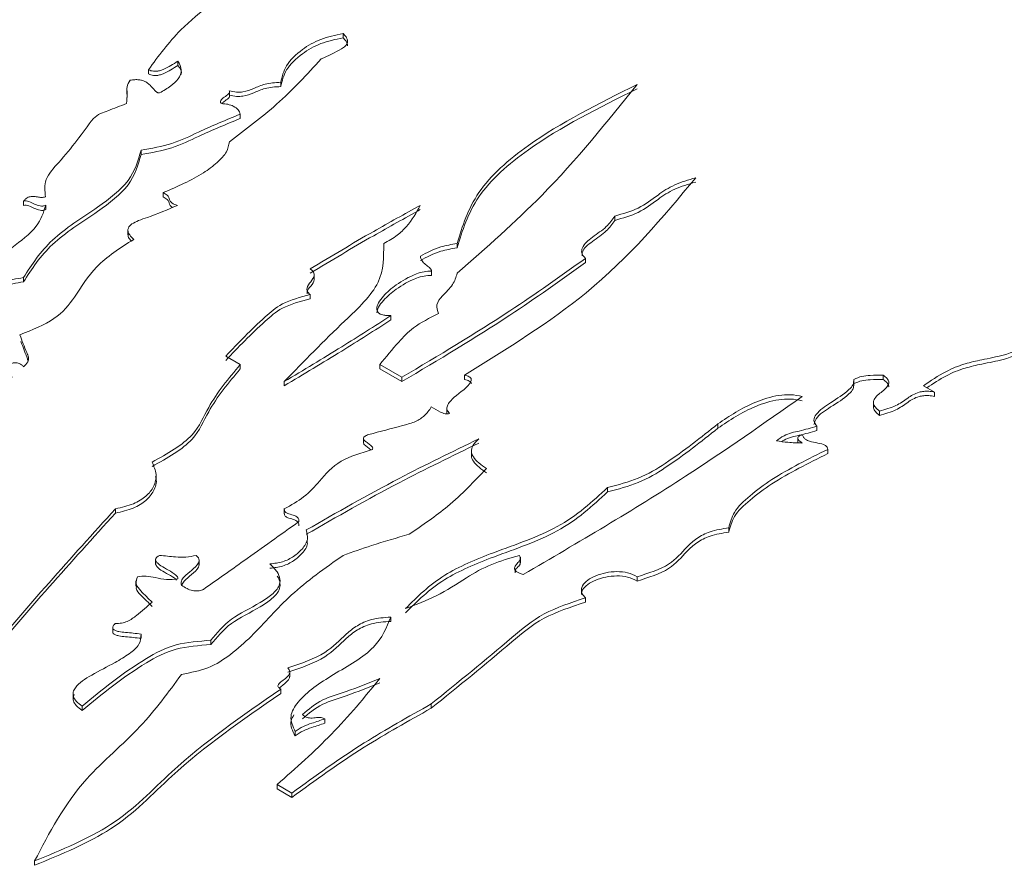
# Paper-space layout 'Sheet1' of a CAD drawing. Header units: millimetres. Extents: x 0 to 432, y 0 to 279.
# Tile 81 of 90: x 370.6 to 375.35, y 245.41 to 249.48. Entities that reach past the tile are written whole.
import ezdxf

# ---------------------------------------------------------------- set-up
doc = ezdxf.new("R2010")
doc.units = ezdxf.units.MM
doc.header["$LTSCALE"] = 0.5

psp = doc.layouts.new('Sheet1')

# ---------------------------------------------------------------- linework, layer by layer
at = {"color": 7, "linetype": 'Continuous', "lineweight": 15}
for p, q in [((372.1591, 249.4168), (372.1591, 249.396)), ((371.3624, 249.2835), (371.3624, 249.2627)), ((371.2211, 249.2422), (371.2211, 249.2214)), ((371.8584, 249.1817), (371.8584, 249.161)), ((371.117, 249.15), (371.117, 249.124)), ((371.118, 249.1266), (371.1181, 249.1078)), ((371.6118, 249.1122), (371.6118, 249.1381)), ((371.6629, 249.0277), (371.6629, 249.007)), ((371.185, 248.8544), (371.185, 248.8336)), ((371.2916, 248.6499), (371.2916, 248.6292)), ((370.6187, 248.6092), (370.6187, 248.5885)), ((370.7256, 248.5892), (370.7256, 248.5685)), ((373.4684, 248.5369), (373.4684, 248.5162)), ((371.122, 248.4722), (371.122, 248.4463)), ((372.3547, 248.4049), (372.3547, 248.3841)), ((372.7081, 248.4049), (372.7081, 248.3841)), ((373.3278, 248.3334), (373.3278, 248.3127)), ((372.0198, 248.2316), (372.0198, 248.2575)), ((372.5848, 248.272), (372.5848, 248.2513)), ((372.5851, 248.2507), (372.5851, 248.2767)), ((370.6184, 248.2407), (370.6184, 248.22)), ((371.9997, 248.1594), (371.9997, 248.1387)), ((372.3898, 248.0577), (372.3898, 248.0369)), ((371.6636, 247.8222), (371.5931, 247.8629)), ((372.3361, 247.8224), (372.4428, 247.7608)), ((372.3361, 247.8224), (372.3361, 247.8016)), ((371.6636, 247.8222), (371.6636, 247.8015)), ((372.3361, 247.8016), (372.4428, 247.74)), ((371.8757, 247.7403), (371.8757, 247.7196)), ((372.4428, 247.7608), (372.4428, 247.74)), ((372.744, 247.7709), (372.744, 247.7502)), ((374.6215, 247.7199), (374.6215, 247.7458)), ((374.7614, 247.7711), (374.7614, 247.7503)), ((375.0094, 247.6891), (374.9562, 247.7198)), ((375.0094, 247.6891), (375.0094, 247.6683)), ((374.7156, 247.6418), (374.7156, 247.6159)), ((372.6591, 247.6128), (372.6591, 247.5869)), ((374.7443, 247.5975), (374.7443, 247.5767)), ((373.9652, 247.5363), (373.9652, 247.5156)), ((374.4426, 247.5253), (374.4426, 247.5046)), ((372.2572, 247.4689), (372.2572, 247.443)), ((374.3507, 247.4701), (374.3507, 247.4441)), ((372.7776, 247.4078), (372.7776, 247.3819)), ((374.4958, 247.4134), (374.4958, 247.3927)), ((373.4335, 247.2294), (373.4335, 247.2087)), ((371.0615, 247.1271), (371.0615, 247.1064)), ((371.8757, 247.1283), (371.8757, 247.1024)), ((374.0181, 247.0354), (374.0181, 247.0146)), ((371.2556, 246.8847), (371.2556, 246.8588)), ((371.4646, 246.8555), (371.4646, 246.8815)), ((373.0142, 246.8675), (373.0142, 246.8934)), ((371.1601, 246.7807), (371.1601, 246.7548)), ((373.5758, 246.8001), (373.5758, 246.7793)), ((373.3278, 246.6983), (373.3278, 246.6776)), ((372.3891, 246.6059), (372.3891, 246.5851)), ((371.0485, 246.5571), (371.0485, 246.5312)), ((371.1852, 246.5241), (371.1852, 246.5034)), ((371.5221, 246.4937), (371.5221, 246.473)), ((371.9016, 246.3171), (371.9016, 246.3431)), ((371.8582, 246.2585), (371.8582, 246.2378)), ((370.9018, 246.1768), (370.9018, 246.1561)), ((372.5838, 246.1871), (372.5838, 246.1664)), ((372.0713, 246.1155), (372.0713, 246.0948)), ((371.9287, 246.0538), (371.9287, 246.033)), ((371.8411, 245.7986), (371.9119, 245.7577)), ((371.8411, 245.7986), (371.8411, 245.7779)), ((371.8411, 245.7779), (371.9119, 245.737)), ((371.9119, 245.7577), (371.9119, 245.737)), ((370.6724, 245.4308), (370.6724, 245.4101))]:
    psp.add_line(p, q, dxfattribs=at)
for points, knots in [([(371.699, 249.6824), (371.5825, 249.6027), (371.3865, 249.4686), (371.2688, 249.3075), (371.2211, 249.2422)], [0, 0, 0, 0, 0.5947149, 1, 1, 1, 1]), ([(371.8584, 249.1817), (371.865, 249.2088), (371.879, 249.2658), (371.9526, 249.3361), (372.0458, 249.3923), (372.1217, 249.4087), (372.1591, 249.4168)], [0, 0, 0, 0, 0.262623, 0.552359, 0.779726, 1, 1, 1, 1]), ([(371.8584, 249.161), (371.865, 249.1881), (371.879, 249.2451), (371.9526, 249.3154), (372.0458, 249.3716), (372.1217, 249.388), (372.1591, 249.396)], [0, 0, 0, 0, 0.262623, 0.552359, 0.779726, 1, 1, 1, 1]), ([(372.1591, 249.4168), (372.1642, 249.4112), (372.1735, 249.401), (372.1806, 249.3857), (372.181, 249.3704), (372.1714, 249.355), (372.1288, 249.3279), (372.0869, 249.3092), (372.053, 249.294)], [0, 0, 0, 0, 0.121461, 0.219523, 0.301861, 0.412338, 0.524047, 1, 1, 1, 1]), ([(372.1591, 249.396), (372.1641, 249.3904), (372.1732, 249.3803), (372.1803, 249.367), (372.1799, 249.3597), (372.1798, 249.3575)], [0, 0, 0, 0, 0.463876, 0.838393, 1, 1, 1, 1]), ([(372.053, 249.294), (371.9851, 249.2198), (371.8571, 249.0797), (371.6896, 248.9543), (371.6109, 248.8954)], [0, 0, 0, 0, 0.530183, 1, 1, 1, 1]), ([(371.2211, 249.2422), (371.2249, 249.2404), (371.2319, 249.2372), (371.2443, 249.2346), (371.2587, 249.2342), (371.2752, 249.2371), (371.314, 249.2516), (371.3405, 249.269), (371.3624, 249.2835)], [0, 0, 0, 0, 0.081621, 0.152487, 0.219273, 0.32319, 0.439962, 1, 1, 1, 1]), ([(371.2211, 249.2214), (371.2249, 249.2197), (371.2319, 249.2164), (371.2443, 249.2138), (371.2587, 249.2134), (371.2752, 249.2164), (371.314, 249.2308), (371.3405, 249.2483), (371.3624, 249.2627)], [0, 0, 0, 0, 0.081621, 0.152487, 0.219273, 0.32319, 0.439962, 1, 1, 1, 1]), ([(371.3624, 249.2835), (371.3703, 249.2693), (371.386, 249.2411), (371.3681, 249.1982), (371.329, 249.1611), (371.2935, 249.1411), (371.2743, 249.1303)], [0, 0, 0, 0, 0.2529292, 0.5059331, 0.7326076, 1, 1, 1, 1]), ([(371.3624, 249.2627), (371.3731, 249.2485), (371.384, 249.234), (371.3787, 249.2193), (371.3786, 249.219)], [0, 0, 0, 0, 0.978013, 1, 1, 1, 1]), ([(371.1325, 249.191), (371.1262, 249.1807), (371.1139, 249.1605), (371.1204, 249.1224), (371.1167, 249.0956), (371.1144, 249.0791)], [0, 0, 0, 0, 0.285524, 0.562286, 1, 1, 1, 1]), ([(371.2743, 249.1303), (371.2729, 249.1303), (371.2702, 249.1302), (371.2662, 249.1313), (371.2592, 249.1346), (371.2464, 249.147), (371.2334, 249.1638), (371.2136, 249.1804), (371.1953, 249.1897), (371.175, 249.1941), (371.1541, 249.1947), (371.1401, 249.1923), (371.1325, 249.191)], [0, 0, 0, 0, 0.020483, 0.041562, 0.065277, 0.157968, 0.415263, 0.553611, 0.687741, 0.778704, 0.87924, 1, 1, 1, 1]), ([(371.6102, 249.1404), (371.6219, 249.1378), (371.6432, 249.1331), (371.6866, 249.135), (371.7306, 249.152), (371.7838, 249.1768), (371.8322, 249.18), (371.8584, 249.1817)], [0, 0, 0, 0, 0.138815, 0.251131, 0.469624, 0.713639, 1, 1, 1, 1]), ([(371.6102, 249.1197), (371.6219, 249.1171), (371.6432, 249.1124), (371.6866, 249.1143), (371.7306, 249.1312), (371.7838, 249.1561), (371.8322, 249.1593), (371.8584, 249.161)], [0, 0, 0, 0, 0.138815, 0.251131, 0.469624, 0.713639, 1, 1, 1, 1]), ([(372.7081, 248.4049), (372.7343, 248.4886), (372.7881, 248.6602), (373.0909, 248.9289), (373.3915, 249.079), (373.5758, 249.171)], [0, 0, 0, 0, 0.269232, 0.551929, 1, 1, 1, 1]), ([(373.5758, 249.171), (373.4311, 248.9902), (373.179, 248.6751), (372.8493, 248.3851), (372.7088, 248.2616)], [0, 0, 0, 0, 0.573882, 1, 1, 1, 1]), ([(371.574, 249.079), (371.5725, 249.0802), (371.5695, 249.0825), (371.5667, 249.0878), (371.5695, 249.0981), (371.5866, 249.1101), (371.6035, 249.1215), (371.6128, 249.1325), (371.611, 249.1378), (371.6102, 249.1404)], [0, 0, 0, 0, 0.065512, 0.123099, 0.23395, 0.495614, 0.771294, 0.889563, 1, 1, 1, 1]), ([(371.5745, 249.0784), (371.5782, 249.082), (371.5877, 249.0911), (371.6031, 249.1007), (371.612, 249.1102), (371.6111, 249.1138), (371.6109, 249.1147)], [0, 0, 0, 0, 0.293371, 0.74345, 0.936539, 1, 1, 1, 1]), ([(372.7081, 248.3841), (372.7343, 248.4678), (372.7881, 248.6394), (373.0909, 248.9082), (373.3915, 249.0582), (373.5758, 249.1503)], [0, 0, 0, 0, 0.269232, 0.551929, 1, 1, 1, 1]), ([(371.1144, 249.0791), (371.0853, 249.0674), (371.0447, 249.0509), (370.9855, 249.031), (370.9661, 249.016), (370.9553, 249.0076)], [0, 0, 0, 0, 0.526177, 0.734882, 1, 1, 1, 1]), ([(371.6629, 249.0277), (371.6609, 249.035), (371.657, 249.0498), (371.6329, 249.066), (371.6045, 249.0766), (371.5842, 249.0782), (371.574, 249.079)], [0, 0, 0, 0, 0.275532, 0.556492, 0.778685, 1, 1, 1, 1]), ([(371.185, 248.8544), (371.236, 248.8633), (371.3388, 248.8813), (371.4842, 248.954), (371.5952, 248.9998), (371.6629, 249.0277)], [0, 0, 0, 0, 0.278172, 0.560274, 1, 1, 1, 1]), ([(370.9553, 249.0076), (370.9032, 248.9366), (370.8309, 248.8383), (370.7146, 248.7165), (370.7217, 248.6577), (370.7251, 248.6295)], [0, 0, 0, 0, 0.573459, 0.795389, 1, 1, 1, 1]), ([(371.185, 248.8336), (371.236, 248.8426), (371.3388, 248.8606), (371.4842, 248.9333), (371.5952, 248.9791), (371.6629, 249.007)], [0, 0, 0, 0, 0.278172, 0.560274, 1, 1, 1, 1]), ([(371.6109, 248.8954), (371.608, 248.8788), (371.6016, 248.8431), (371.5521, 248.793), (371.4589, 248.7217), (371.3605, 248.6795), (371.2916, 248.6499)], [0, 0, 0, 0, 0.155854, 0.336392, 0.535625, 1, 1, 1, 1]), ([(370.6184, 248.2407), (370.6589, 248.3033), (370.7409, 248.4298), (370.9614, 248.5655), (371.1417, 248.7029), (371.1707, 248.8043), (371.185, 248.8544)], [0, 0, 0, 0, 0.281267, 0.568851, 0.78687, 1, 1, 1, 1]), ([(370.6184, 248.22), (370.6589, 248.2825), (370.7409, 248.4091), (370.9614, 248.5447), (371.1417, 248.6821), (371.1707, 248.7835), (371.185, 248.8336)], [0, 0, 0, 0, 0.281267, 0.568851, 0.78687, 1, 1, 1, 1]), ([(373.8585, 248.7215), (373.6992, 248.5304), (373.4084, 248.1813), (372.9509, 247.8988), (372.744, 247.7709)], [0, 0, 0, 0, 0.547588, 1, 1, 1, 1]), ([(373.4684, 248.5369), (373.5082, 248.5483), (373.5919, 248.5723), (373.6696, 248.6349), (373.7533, 248.6906), (373.8234, 248.7112), (373.8585, 248.7215)], [0, 0, 0, 0, 0.257317, 0.541297, 0.770937, 1, 1, 1, 1]), ([(373.4684, 248.5162), (373.5082, 248.5276), (373.5919, 248.5516), (373.6696, 248.6142), (373.7533, 248.6698), (373.8234, 248.6905), (373.8585, 248.7008)], [0, 0, 0, 0, 0.257317, 0.541297, 0.770937, 1, 1, 1, 1]), ([(370.7251, 248.6295), (370.7185, 248.6283), (370.7052, 248.6258), (370.6853, 248.6296), (370.6657, 248.6329), (370.6474, 248.6307), (370.6355, 248.6249), (370.6264, 248.6181), (370.6215, 248.6124), (370.6187, 248.6092)], [0, 0, 0, 0, 0.16144, 0.322951, 0.484407, 0.647261, 0.737902, 0.85246, 1, 1, 1, 1]), ([(371.2916, 248.6499), (371.2989, 248.6464), (371.3117, 248.6401), (371.3191, 248.627), (371.3212, 248.6168), (371.3255, 248.6082), (371.3325, 248.6012), (371.3447, 248.5941), (371.3556, 248.5904), (371.3617, 248.5883)], [0, 0, 0, 0, 0.209684, 0.370401, 0.5229, 0.615209, 0.716753, 0.839833, 1, 1, 1, 1]), ([(371.2916, 248.6292), (371.2989, 248.6256), (371.3117, 248.6194), (371.3191, 248.6063), (371.3211, 248.596), (371.3256, 248.5876), (371.3306, 248.582), (371.3353, 248.5794), (371.3368, 248.5785)], [0, 0, 0, 0, 0.274625, 0.485119, 0.684849, 0.805746, 0.93874, 1, 1, 1, 1]), ([(370.7256, 248.5892), (370.7147, 248.5543), (370.6909, 248.4779), (370.5281, 248.3655), (370.4423, 248.2696), (370.3895, 248.2106)], [0, 0, 0, 0, 0.2441427, 0.5343705, 1, 1, 1, 1]), ([(370.6187, 248.6092), (370.6231, 248.6096), (370.6324, 248.6105), (370.6513, 248.605), (370.671, 248.5953), (370.6922, 248.5856), (370.7102, 248.5845), (370.7194, 248.5864), (370.7234, 248.5882), (370.7256, 248.5892)], [0, 0, 0, 0, 0.108814, 0.227009, 0.502535, 0.762507, 0.873729, 0.93252, 1, 1, 1, 1]), ([(370.6187, 248.5885), (370.6231, 248.5889), (370.6324, 248.5897), (370.6513, 248.5843), (370.671, 248.5746), (370.6922, 248.5649), (370.7102, 248.5637), (370.7194, 248.5656), (370.7234, 248.5675), (370.7256, 248.5685)], [0, 0, 0, 0, 0.108814, 0.227009, 0.502535, 0.762507, 0.873729, 0.93252, 1, 1, 1, 1]), ([(371.3617, 248.5883), (371.3139, 248.5684), (371.2526, 248.5427), (371.1747, 248.5167), (371.1407, 248.5007), (371.1223, 248.482), (371.1212, 248.463), (371.1305, 248.4441), (371.1429, 248.4318), (371.1498, 248.4249)], [0, 0, 0, 0, 0.4334833, 0.5559741, 0.6610045, 0.7536121, 0.819138, 0.8983856, 1, 1, 1, 1]), ([(372.0005, 248.2824), (372.1016, 248.3433), (372.2748, 248.4475), (372.4558, 248.5472), (372.5311, 248.5888)], [0, 0, 0, 0, 0.5836755, 1, 1, 1, 1]), ([(372.5311, 248.5888), (372.5118, 248.5536), (372.4841, 248.5034), (372.4206, 248.4418), (372.3777, 248.4178), (372.3547, 248.4049)], [0, 0, 0, 0, 0.516972, 0.740043, 1, 1, 1, 1]), ([(372.0005, 248.2617), (372.1016, 248.3225), (372.2748, 248.4268), (372.4558, 248.5265), (372.5311, 248.568)], [0, 0, 0, 0, 0.5836755, 1, 1, 1, 1]), ([(373.3278, 248.3334), (373.3202, 248.3417), (373.3053, 248.3576), (373.3134, 248.396), (373.3608, 248.4379), (373.4301, 248.4822), (373.4562, 248.5195), (373.4684, 248.5369)], [0, 0, 0, 0, 0.118782, 0.229377, 0.480934, 0.757584, 1, 1, 1, 1]), ([(373.3108, 248.3461), (373.3111, 248.352), (373.3122, 248.3774), (373.3624, 248.4172), (373.4297, 248.4614), (373.4561, 248.4987), (373.4684, 248.5162)], [0, 0, 0, 0, 0.089249, 0.386549, 0.713504, 1, 1, 1, 1]), ([(371.123, 248.4489), (371.1227, 248.447), (371.1215, 248.439), (371.128, 248.4278), (371.1359, 248.4195), (371.1386, 248.4166)], [0, 0, 0, 0, 0.1596445, 0.7082497, 1, 1, 1, 1]), ([(371.1498, 248.4249), (371.0844, 248.3828), (370.9572, 248.3009), (370.8783, 248.159), (370.7781, 248.0352), (370.661, 247.9889), (370.6013, 247.9654)], [0, 0, 0, 0, 0.295215, 0.574403, 0.783409, 1, 1, 1, 1]), ([(372.3547, 248.4049), (372.355, 248.3414), (372.3556, 248.2073), (372.124, 247.9949), (371.9707, 247.8377), (371.8757, 247.7403)], [0, 0, 0, 0, 0.255272, 0.538734, 1, 1, 1, 1]), ([(372.5314, 248.3434), (372.5624, 248.3604), (372.6139, 248.3886), (372.6813, 248.4003), (372.7081, 248.4049)], [0, 0, 0, 0, 0.603433, 1, 1, 1, 1]), ([(372.5314, 248.3227), (372.5624, 248.3397), (372.6139, 248.3679), (372.6813, 248.3795), (372.7081, 248.3841)], [0, 0, 0, 0, 0.603433, 1, 1, 1, 1]), ([(372.4428, 247.7608), (372.6193, 247.8657), (372.9284, 248.0494), (373.2079, 248.2482), (373.3278, 248.3334)], [0, 0, 0, 0, 0.571054, 1, 1, 1, 1]), ([(372.4428, 247.74), (372.6193, 247.8449), (372.9284, 248.0286), (373.2079, 248.2274), (373.3278, 248.3127)], [0, 0, 0, 0, 0.571054, 1, 1, 1, 1]), ([(372.5848, 248.272), (372.5846, 248.2748), (372.5841, 248.2809), (372.5719, 248.2914), (372.555, 248.3037), (372.5364, 248.3215), (372.5331, 248.3358), (372.5314, 248.3434)], [0, 0, 0, 0, 0.105743, 0.227354, 0.462617, 0.709434, 1, 1, 1, 1]), ([(371.9997, 248.1594), (371.9944, 248.1643), (371.9842, 248.1736), (371.9843, 248.1961), (372.0034, 248.2204), (372.0205, 248.244), (372.0196, 248.262), (372.0134, 248.2729), (372.005, 248.2791), (372.0005, 248.2824)], [0, 0, 0, 0, 0.13048, 0.247457, 0.495004, 0.741601, 0.820589, 0.903863, 1, 1, 1, 1]), ([(372.3898, 248.0577), (372.3826, 248.0576), (372.3694, 248.0575), (372.3515, 248.0601), (372.3356, 248.0656), (372.3238, 248.0759), (372.3192, 248.0947), (372.329, 248.121), (372.3592, 248.1607), (372.4167, 248.2101), (372.4846, 248.2497), (372.547, 248.2703), (372.573, 248.2715), (372.5848, 248.272)], [0, 0, 0, 0, 0.040217, 0.073356, 0.101952, 0.142511, 0.18769, 0.282265, 0.399126, 0.606601, 0.855588, 0.934459, 1, 1, 1, 1]), ([(372.3218, 248.0703), (372.3236, 248.0795), (372.3279, 248.1008), (372.36, 248.1399), (372.4163, 248.1894), (372.4847, 248.229), (372.547, 248.2495), (372.573, 248.2507), (372.5848, 248.2513)], [0, 0, 0, 0, 0.111106, 0.255835, 0.512786, 0.82115, 0.918829, 1, 1, 1, 1]), ([(372.7088, 248.2616), (372.7032, 248.2429), (372.6914, 248.204), (372.6408, 248.1582), (372.6037, 248.1112), (372.6142, 248.0818), (372.6192, 248.0675)], [0, 0, 0, 0, 0.273247, 0.571473, 0.792219, 1, 1, 1, 1]), ([(370.3895, 248.2106), (370.3991, 248.2045), (370.4162, 248.1937), (370.4544, 248.1909), (370.487, 248.1989), (370.5241, 248.2129), (370.5633, 248.2327), (370.601, 248.2382), (370.6184, 248.2407)], [0, 0, 0, 0, 0.159377, 0.283017, 0.413166, 0.559189, 0.795455, 1, 1, 1, 1]), ([(370.3895, 248.1898), (370.3991, 248.1837), (370.4162, 248.1729), (370.4544, 248.1701), (370.487, 248.1781), (370.5241, 248.1922), (370.5633, 248.212), (370.601, 248.2174), (370.6184, 248.22)], [0, 0, 0, 0, 0.159377, 0.283017, 0.413166, 0.559189, 0.795455, 1, 1, 1, 1]), ([(371.9859, 248.1629), (371.9856, 248.165), (371.9841, 248.1779), (372.0037, 248.1997), (372.0206, 248.2211), (372.0194, 248.233), (372.0192, 248.2342)], [0, 0, 0, 0, 0.084871, 0.519728, 0.952915, 1, 1, 1, 1]), ([(371.5931, 247.8629), (371.6541, 247.9259), (371.7372, 248.0118), (371.8626, 248.1219), (371.9522, 248.1464), (371.9997, 248.1594)], [0, 0, 0, 0, 0.564448, 0.769313, 1, 1, 1, 1]), ([(371.5931, 247.8422), (371.6541, 247.9052), (371.7372, 247.991), (371.8626, 248.1012), (371.9522, 248.1257), (371.9997, 248.1387)], [0, 0, 0, 0, 0.564448, 0.769313, 1, 1, 1, 1]), ([(372.6192, 248.0675), (372.5763, 248.046), (372.4981, 248.0068), (372.415, 247.9187), (372.3657, 247.8585), (372.3361, 247.8224)], [0, 0, 0, 0, 0.327597, 0.596901, 1, 1, 1, 1]), ([(371.8757, 247.7403), (371.9685, 247.7958), (372.1428, 247.9), (372.3111, 248.0074), (372.3898, 248.0577)], [0, 0, 0, 0, 0.532239, 1, 1, 1, 1]), ([(371.8757, 247.7196), (371.9685, 247.7751), (372.1428, 247.8792), (372.3111, 247.9867), (372.3898, 248.0369)], [0, 0, 0, 0, 0.532239, 1, 1, 1, 1]), ([(370.6013, 247.9654), (370.6116, 247.9366), (370.6246, 247.9003), (370.6443, 247.8572), (370.6419, 247.8327), (370.627, 247.8189), (370.6192, 247.8116)], [0, 0, 0, 0, 0.554116, 0.698516, 0.840708, 1, 1, 1, 1]), ([(370.6058, 247.933), (370.6156, 247.9082), (370.6276, 247.878), (370.6382, 247.8475), (370.6401, 247.842)], [0, 0, 0, 0, 0.818677, 1, 1, 1, 1]), ([(374.9562, 247.7198), (374.9912, 247.7438), (375.0498, 247.784), (375.1484, 247.8256), (375.2446, 247.8468), (375.356, 247.8678), (375.4278, 247.8969), (375.4695, 247.9138)], [0, 0, 0, 0, 0.26152, 0.438061, 0.580004, 0.75628, 1, 1, 1, 1]), ([(374.9734, 247.7098), (375.0031, 247.73), (375.0565, 247.7664), (375.1484, 247.8048), (375.2446, 247.826), (375.356, 247.847), (375.4278, 247.8762), (375.4695, 247.8931)], [0, 0, 0, 0, 0.230075, 0.414133, 0.56212, 0.745902, 1, 1, 1, 1]), ([(370.6192, 247.8116), (370.616, 247.8149), (370.6104, 247.8206), (370.5995, 247.827), (370.5883, 247.8305), (370.5752, 247.8311), (370.561, 247.8275), (370.5436, 247.817), (370.5332, 247.8024), (370.5312, 247.7868), (370.5349, 247.7765), (370.5427, 247.7689), (370.5529, 247.7634), (370.5616, 247.7615), (370.5662, 247.7605)], [0, 0, 0, 0, 0.090407, 0.160749, 0.217198, 0.266928, 0.342006, 0.426798, 0.618112, 0.715469, 0.808323, 0.868738, 0.931008, 1, 1, 1, 1]), ([(371.2384, 247.3519), (371.3121, 247.3927), (371.4453, 247.4666), (371.5161, 247.6455), (371.6073, 247.7548), (371.6636, 247.8222)], [0, 0, 0, 0, 0.3211192, 0.5812618, 1, 1, 1, 1]), ([(371.2384, 247.3311), (371.3121, 247.3719), (371.4453, 247.4459), (371.5161, 247.6247), (371.6073, 247.7341), (371.6636, 247.8015)], [0, 0, 0, 0, 0.3211192, 0.5812618, 1, 1, 1, 1]), ([(372.744, 247.7709), (372.7485, 247.7699), (372.7568, 247.7681), (372.7669, 247.7638), (372.7746, 247.758), (372.7776, 247.7496), (372.7653, 247.714), (372.7041, 247.6778), (372.6627, 247.6324), (372.6564, 247.6037), (372.667, 247.5923), (372.6722, 247.5866)], [0, 0, 0, 0, 0.039664, 0.072274, 0.10065, 0.141862, 0.18859, 0.607444, 0.820679, 0.911156, 1, 1, 1, 1]), ([(372.744, 247.7502), (372.7485, 247.7492), (372.7568, 247.7473), (372.767, 247.7431), (372.7743, 247.7372), (372.7772, 247.732), (372.7764, 247.729), (372.7764, 247.7288)], [0, 0, 0, 0, 0.275011, 0.501113, 0.69786, 0.9836, 1, 1, 1, 1]), ([(374.4426, 247.5253), (374.4358, 247.5347), (374.4225, 247.5532), (374.4453, 247.5961), (374.5131, 247.6417), (374.5828, 247.6847), (374.6202, 247.7247), (374.6204, 247.7423), (374.6205, 247.7506)], [0, 0, 0, 0, 0.113266, 0.224693, 0.489919, 0.800384, 0.904849, 1, 1, 1, 1]), ([(374.4285, 247.533), (374.4314, 247.5426), (374.4412, 247.5752), (374.5149, 247.621), (374.5826, 247.6639), (374.6202, 247.7039), (374.6204, 247.7215), (374.6205, 247.7299)], [0, 0, 0, 0, 0.12521, 0.424468, 0.77477, 0.89264, 1, 1, 1, 1]), ([(374.6205, 247.7506), (374.6332, 247.7561), (374.6567, 247.7663), (374.7069, 247.7703), (374.7408, 247.7708), (374.7614, 247.7711)], [0, 0, 0, 0, 0.312765, 0.58349, 1, 1, 1, 1]), ([(374.6205, 247.7299), (374.6332, 247.7354), (374.6567, 247.7456), (374.7069, 247.7496), (374.7408, 247.7501), (374.7614, 247.7503)], [0, 0, 0, 0, 0.312765, 0.58349, 1, 1, 1, 1]), ([(374.7614, 247.7711), (374.7685, 247.7658), (374.7812, 247.7563), (374.7902, 247.7402), (374.7876, 247.7156), (374.7511, 247.6878), (374.7166, 247.6587), (374.7148, 247.6324), (374.724, 247.6145), (374.737, 247.6036), (374.7443, 247.5975)], [0, 0, 0, 0, 0.104434, 0.186347, 0.258372, 0.481664, 0.713279, 0.792984, 0.884695, 1, 1, 1, 1]), ([(374.7614, 247.7503), (374.7683, 247.745), (374.7807, 247.7356), (374.7896, 247.7223), (374.7886, 247.7155), (374.7883, 247.7139)], [0, 0, 0, 0, 0.493293, 0.880212, 1, 1, 1, 1]), ([(374.7443, 247.5975), (374.7721, 247.6052), (374.8262, 247.6201), (374.8763, 247.6592), (374.9192, 247.6857), (374.9578, 247.6934), (374.9834, 247.6938), (375.0003, 247.6907), (375.0094, 247.6891)], [0, 0, 0, 0, 0.279153, 0.541802, 0.768412, 0.838113, 0.912503, 1, 1, 1, 1]), ([(373.0274, 246.8106), (373.2929, 246.9657), (373.763, 247.2405), (374.1877, 247.5388), (374.3725, 247.6686)], [0, 0, 0, 0, 0.564662, 1, 1, 1, 1]), ([(374.3725, 247.6686), (374.3538, 247.6721), (374.3167, 247.6789), (374.2358, 247.6726), (374.1057, 247.63), (374.0219, 247.5741), (373.9652, 247.5363)], [0, 0, 0, 0, 0.117381, 0.232263, 0.480575, 1, 1, 1, 1]), ([(374.3725, 247.6479), (374.3538, 247.6513), (374.3167, 247.6582), (374.2358, 247.6518), (374.1057, 247.6093), (374.0219, 247.5534), (373.9652, 247.5156)], [0, 0, 0, 0, 0.117381, 0.232263, 0.480575, 1, 1, 1, 1]), ([(374.7443, 247.5767), (374.7721, 247.5844), (374.8262, 247.5994), (374.8763, 247.6385), (374.9192, 247.665), (374.9578, 247.6727), (374.9834, 247.6731), (375.0003, 247.67), (375.0094, 247.6683)], [0, 0, 0, 0, 0.279153, 0.541802, 0.768412, 0.838113, 0.912503, 1, 1, 1, 1]), ([(372.5843, 247.6179), (372.574, 247.602), (372.5558, 247.5741), (372.5041, 247.5432), (372.4102, 247.5186), (372.3372, 247.4994), (372.2831, 247.4852)], [0, 0, 0, 0, 0.221016, 0.3892054, 0.5477018, 1, 1, 1, 1]), ([(372.6722, 247.5866), (372.6686, 247.5856), (372.6616, 247.5838), (372.6449, 247.5855), (372.6189, 247.5976), (372.5986, 247.6095), (372.5843, 247.6179)], [0, 0, 0, 0, 0.105937, 0.206309, 0.44251, 1, 1, 1, 1]), ([(374.7166, 247.6185), (374.7163, 247.6165), (374.7154, 247.6086), (374.7245, 247.5938), (374.7372, 247.5828), (374.7443, 247.5767)], [0, 0, 0, 0, 0.129654, 0.515231, 1, 1, 1, 1]), ([(373.9652, 247.5363), (373.8844, 247.4716), (373.7686, 247.3788), (373.5913, 247.2704), (373.4847, 247.2427), (373.4335, 247.2294)], [0, 0, 0, 0, 0.544749, 0.78111, 1, 1, 1, 1]), ([(373.9652, 247.5156), (373.8844, 247.4509), (373.7686, 247.3581), (373.5913, 247.2497), (373.4847, 247.222), (373.4335, 247.2087)], [0, 0, 0, 0, 0.544749, 0.78111, 1, 1, 1, 1]), ([(374.2478, 247.4543), (374.2592, 247.4629), (374.2796, 247.4784), (374.3189, 247.4937), (374.3751, 247.5049), (374.4146, 247.5169), (374.4426, 247.5253)], [0, 0, 0, 0, 0.2402, 0.428775, 0.596515, 1, 1, 1, 1]), ([(374.2739, 247.451), (374.2773, 247.4535), (374.2901, 247.4625), (374.3191, 247.4729), (374.3749, 247.4843), (374.4146, 247.4962), (374.4426, 247.5046)], [0, 0, 0, 0, 0.083754, 0.311158, 0.513436, 1, 1, 1, 1]), ([(371.9817, 247.0251), (372.1289, 247.1093), (372.3961, 247.2621), (372.6843, 247.4016), (372.8138, 247.4643)], [0, 0, 0, 0, 0.550858, 1, 1, 1, 1]), ([(371.9817, 247.0043), (372.1289, 247.0885), (372.3961, 247.2414), (372.6843, 247.3809), (372.8138, 247.4436)], [0, 0, 0, 0, 0.550858, 1, 1, 1, 1]), ([(372.2831, 247.4852), (372.2791, 247.4837), (372.272, 247.4812), (372.2637, 247.4766), (372.2587, 247.472), (372.2564, 247.4662), (372.2591, 247.4591), (372.2683, 247.4501), (372.283, 247.4399), (372.2966, 247.4298), (372.3029, 247.42), (372.3013, 247.4154), (372.3005, 247.4131)], [0, 0, 0, 0, 0.09429, 0.168991, 0.22989, 0.283598, 0.372999, 0.473118, 0.647626, 0.83783, 0.920358, 1, 1, 1, 1]), ([(372.2575, 247.4456), (372.2579, 247.4433), (372.2589, 247.4382), (372.2685, 247.4294), (372.2815, 247.4207), (372.2896, 247.4134), (372.2931, 247.4104)], [0, 0, 0, 0, 0.164888, 0.372322, 0.733881, 1, 1, 1, 1]), ([(372.8138, 247.4643), (372.8029, 247.4537), (372.7834, 247.4347), (372.7745, 247.4036), (372.7903, 247.3632), (372.8249, 247.3388), (372.8497, 247.3213)], [0, 0, 0, 0, 0.232214, 0.415026, 0.580306, 1, 1, 1, 1]), ([(374.3725, 247.444), (374.3492, 247.4447), (374.3071, 247.4458), (374.2661, 247.4517), (374.2478, 247.4543)], [0, 0, 0, 0, 0.552878, 1, 1, 1, 1]), ([(374.3723, 247.4847), (374.3683, 247.4832), (374.3612, 247.4804), (374.3537, 247.4751), (374.3503, 247.4697), (374.3509, 247.4623), (374.359, 247.4535), (374.3678, 247.4473), (374.3725, 247.444)], [0, 0, 0, 0, 0.168816, 0.299853, 0.408998, 0.512537, 0.739412, 1, 1, 1, 1]), ([(374.4958, 247.4134), (374.4948, 247.4169), (374.4931, 247.4233), (374.4857, 247.4313), (374.4687, 247.4407), (374.4363, 247.4455), (374.4038, 247.4521), (374.3859, 247.4633), (374.3769, 247.4729), (374.3739, 247.4805), (374.3723, 247.4847)], [0, 0, 0, 0, 0.097402, 0.176609, 0.247854, 0.466738, 0.699855, 0.784486, 0.881531, 1, 1, 1, 1]), ([(372.3005, 247.4131), (372.2461, 247.3966), (372.1327, 247.3621), (372.0517, 247.2676), (371.9789, 247.184), (371.9087, 247.1451), (371.8757, 247.1268)], [0, 0, 0, 0, 0.27045, 0.564767, 0.795165, 1, 1, 1, 1]), ([(374.0181, 247.0354), (374.0246, 247.0608), (374.0386, 247.1163), (374.1213, 247.193), (374.2635, 247.2991), (374.4015, 247.367), (374.4958, 247.4134)], [0, 0, 0, 0, 0.159336, 0.347879, 0.554506, 1, 1, 1, 1]), ([(371.0615, 247.1271), (371.0917, 247.1339), (371.1496, 247.1471), (371.2128, 247.1867), (371.2511, 247.236), (371.2638, 247.2935), (371.2469, 247.3324), (371.2384, 247.3519)], [0, 0, 0, 0, 0.201307, 0.385871, 0.567163, 0.782992, 1, 1, 1, 1]), ([(372.7783, 247.3845), (372.7781, 247.3836), (372.7753, 247.3742), (372.7932, 247.3423), (372.8261, 247.318), (372.8497, 247.3005)], [0, 0, 0, 0, 0.026096, 0.301264, 1, 1, 1, 1]), ([(374.0181, 247.0146), (374.0246, 247.0401), (374.0386, 247.0956), (374.1213, 247.1723), (374.2635, 247.2784), (374.4015, 247.3463), (374.4958, 247.3927)], [0, 0, 0, 0, 0.159336, 0.347879, 0.554506, 1, 1, 1, 1]), ([(372.8497, 247.3213), (372.7912, 247.259), (372.6856, 247.1463), (372.5421, 247.0486), (372.4779, 247.0049)], [0, 0, 0, 0, 0.552938, 1, 1, 1, 1]), ([(371.0615, 247.1064), (371.0916, 247.1132), (371.1495, 247.1263), (371.2131, 247.166), (371.2499, 247.2152), (371.2634, 247.256), (371.2553, 247.2788), (371.2542, 247.2821)], [0, 0, 0, 0, 0.245626, 0.470823, 0.692027, 0.955372, 1, 1, 1, 1]), ([(373.4335, 247.2294), (373.3607, 247.1619), (373.2204, 247.0318), (372.9023, 246.9263), (372.6247, 246.8108), (372.5168, 246.7034), (372.4598, 246.6467)], [0, 0, 0, 0, 0.286138, 0.551125, 0.763262, 1, 1, 1, 1]), ([(373.4335, 247.2087), (373.3607, 247.1411), (373.2204, 247.0111), (372.9023, 246.9055), (372.6247, 246.79), (372.5168, 246.6826), (372.4598, 246.626)], [0, 0, 0, 0, 0.286138, 0.551125, 0.763262, 1, 1, 1, 1]), ([(369.7336, 245.4813), (369.9588, 245.7939), (370.3617, 246.3533), (370.8473, 246.8902), (371.0615, 247.1271)], [0, 0, 0, 0, 0.5588817, 1, 1, 1, 1]), ([(371.8757, 247.1268), (371.8758, 247.1241), (371.876, 247.1192), (371.8799, 247.1126), (371.8901, 247.1046), (371.9118, 247.099), (371.9332, 247.0919), (371.9425, 247.0825), (371.9461, 247.0746), (371.9462, 247.0688), (371.9463, 247.0655)], [0, 0, 0, 0, 0.102837, 0.185596, 0.258366, 0.472721, 0.695556, 0.778724, 0.877018, 1, 1, 1, 1]), ([(369.7336, 245.4605), (369.9588, 245.7731), (370.3617, 246.3325), (370.8473, 246.8695), (371.0615, 247.1064)], [0, 0, 0, 0, 0.558882, 1, 1, 1, 1]), ([(371.9463, 247.0655), (371.8578, 247.0025), (371.7047, 246.8933), (371.5507, 246.7846), (371.4857, 246.7388)], [0, 0, 0, 0, 0.577847, 1, 1, 1, 1]), ([(371.8757, 247.1061), (371.8758, 247.1034), (371.876, 247.0984), (371.8799, 247.0919), (371.8901, 247.0838), (371.9118, 247.0782), (371.9332, 247.0712), (371.9425, 247.0617), (371.9461, 247.0539), (371.9462, 247.048), (371.9463, 247.0448)], [0, 0, 0, 0, 0.102837, 0.185596, 0.258366, 0.472721, 0.695556, 0.778724, 0.877018, 1, 1, 1, 1]), ([(371.8054, 246.8616), (371.8269, 246.8642), (371.8714, 246.8695), (371.9242, 246.8978), (371.9655, 246.9345), (371.9932, 246.9788), (371.9854, 247.0102), (371.9817, 247.0251)], [0, 0, 0, 0, 0.1743418, 0.3620253, 0.5608141, 0.7915456, 1, 1, 1, 1]), ([(373.5758, 246.8001), (373.6318, 246.8173), (373.7391, 246.8502), (373.8009, 246.9305), (373.8616, 246.9851), (373.9277, 247.0215), (373.9867, 247.0306), (374.0181, 247.0354)], [0, 0, 0, 0, 0.298201, 0.571162, 0.708778, 0.845198, 1, 1, 1, 1]), ([(371.8054, 246.8409), (371.8269, 246.8434), (371.8713, 246.8488), (371.9244, 246.877), (371.9647, 246.9138), (371.99, 246.9489), (371.9859, 246.9709), (371.9849, 246.9764)], [0, 0, 0, 0, 0.200634, 0.416622, 0.645389, 0.910917, 1, 1, 1, 1]), ([(372.4779, 247.0049), (372.4169, 246.9872), (372.3082, 246.9556), (372.2046, 246.9188), (372.1591, 246.9026)], [0, 0, 0, 0, 0.561241, 1, 1, 1, 1]), ([(373.5758, 246.7793), (373.6318, 246.7965), (373.7391, 246.8295), (373.8009, 246.9098), (373.8616, 246.9643), (373.9277, 247.0008), (373.9867, 247.0098), (374.0181, 247.0146)], [0, 0, 0, 0, 0.298201, 0.571162, 0.708778, 0.845198, 1, 1, 1, 1]), ([(371.2741, 246.9026), (371.2702, 246.9004), (371.2631, 246.8963), (371.2567, 246.8888), (371.255, 246.8814), (371.2595, 246.8683), (371.2822, 246.8513), (371.3176, 246.8316), (371.3466, 246.8146), (371.3612, 246.7995), (371.3622, 246.7929), (371.3627, 246.7898)], [0, 0, 0, 0, 0.068913, 0.126208, 0.17823, 0.230642, 0.413613, 0.629368, 0.85707, 0.932131, 1, 1, 1, 1]), ([(371.4508, 246.9024), (371.4345, 246.899), (371.4024, 246.8925), (371.3418, 246.896), (371.2998, 246.9001), (371.2741, 246.9026)], [0, 0, 0, 0, 0.2847516, 0.561259, 1, 1, 1, 1]), ([(371.38, 246.7592), (371.3788, 246.7659), (371.3762, 246.78), (371.397, 246.8045), (371.4298, 246.8311), (371.4595, 246.857), (371.4657, 246.8785), (371.4626, 246.8912), (371.4549, 246.8985), (371.4508, 246.9024)], [0, 0, 0, 0, 0.1269717, 0.2641503, 0.5034927, 0.7612511, 0.8380127, 0.9147235, 1, 1, 1, 1]), ([(372.1591, 246.9026), (372.0715, 246.8409), (371.8999, 246.72), (371.7561, 246.5466), (371.6245, 246.4287), (371.5183, 246.3569), (371.4241, 246.3383), (371.3797, 246.3295)], [0, 0, 0, 0, 0.321749, 0.630263, 0.771278, 0.892389, 1, 1, 1, 1]), ([(372.4598, 246.6467), (372.5107, 246.666), (372.6207, 246.7075), (372.7416, 246.7896), (372.8671, 246.8624), (372.9629, 246.8895), (373.0088, 246.9025)], [0, 0, 0, 0, 0.255599, 0.552414, 0.785324, 1, 1, 1, 1]), ([(373.0088, 246.9025), (373.0115, 246.8967), (373.0171, 246.8848), (373.0016, 246.8677), (372.9873, 246.8519), (372.9838, 246.836), (372.994, 246.825), (373.0079, 246.8171), (373.0203, 246.813), (373.0274, 246.8106)], [0, 0, 0, 0, 0.164857, 0.339945, 0.51937, 0.683495, 0.765019, 0.866635, 1, 1, 1, 1]), ([(371.2558, 246.8614), (371.2558, 246.8611), (371.2551, 246.8585), (371.2604, 246.8475), (371.2819, 246.8306), (371.3172, 246.8108), (371.346, 246.7954), (371.355, 246.7844), (371.3563, 246.7829)], [0, 0, 0, 0, 0.007371, 0.079995, 0.333526, 0.632484, 0.947996, 1, 1, 1, 1]), ([(371.38, 246.7593), (371.384, 246.7658), (371.3954, 246.7842), (371.4311, 246.8104), (371.4576, 246.8362), (371.4656, 246.8539), (371.4645, 246.858), (371.4645, 246.8581)], [0, 0, 0, 0, 0.185677, 0.523975, 0.888304, 0.996802, 1, 1, 1, 1]), ([(371.5221, 246.4937), (371.5508, 246.5293), (371.6076, 246.5997), (371.7368, 246.6594), (371.8175, 246.7124), (371.8523, 246.7518), (371.8577, 246.7901), (371.8423, 246.8265), (371.8186, 246.8491), (371.8054, 246.8616)], [0, 0, 0, 0, 0.264999, 0.524496, 0.641586, 0.748087, 0.819513, 0.900316, 1, 1, 1, 1]), ([(373.0119, 246.8699), (373.0125, 246.8681), (373.0153, 246.8602), (373.0015, 246.847), (372.9875, 246.8331), (372.9877, 246.8231), (372.9878, 246.8195)], [0, 0, 0, 0, 0.100801, 0.447244, 0.802268, 1, 1, 1, 1]), ([(371.1676, 246.8001), (371.1637, 246.7885), (371.1556, 246.7646), (371.191, 246.7231), (371.2204, 246.6952), (371.2389, 246.6777)], [0, 0, 0, 0, 0.25874, 0.533988, 1, 1, 1, 1]), ([(371.3627, 246.7898), (371.3443, 246.7877), (371.3069, 246.7836), (371.2577, 246.7956), (371.2112, 246.8045), (371.182, 246.8015), (371.1676, 246.8001)], [0, 0, 0, 0, 0.274951, 0.560851, 0.783369, 1, 1, 1, 1]), ([(371.5221, 246.473), (371.5508, 246.5085), (371.6075, 246.579), (371.7369, 246.6387), (371.8174, 246.6917), (371.8527, 246.7311), (371.8569, 246.7691), (371.8504, 246.792), (371.8408, 246.8025), (371.8407, 246.8026)], [0, 0, 0, 0, 0.294133, 0.582161, 0.712124, 0.830333, 0.909613, 0.999299, 1, 1, 1, 1]), ([(373.3081, 246.7149), (373.308, 246.7156), (373.3063, 246.7227), (373.3144, 246.7399), (373.3363, 246.7637), (373.3762, 246.7851), (373.4246, 246.7998), (373.4778, 246.8057), (373.5336, 246.8006), (373.5614, 246.7866), (373.5758, 246.7793)], [0, 0, 0, 0, 0.01003, 0.10364, 0.247498, 0.397386, 0.548964, 0.697493, 0.843718, 1, 1, 1, 1]), ([(373.3278, 246.6983), (373.3217, 246.7047), (373.31, 246.7169), (373.306, 246.7376), (373.3133, 246.7606), (373.3367, 246.7845), (373.3761, 246.8058), (373.4246, 246.8205), (373.4778, 246.8264), (373.5336, 246.8213), (373.5614, 246.8073), (373.5758, 246.8001)], [0, 0, 0, 0, 0.087795, 0.168151, 0.246809, 0.36769, 0.493637, 0.621005, 0.745811, 0.86868, 1, 1, 1, 1]), ([(371.1642, 246.7572), (371.1631, 246.7531), (371.159, 246.7367), (371.1926, 246.7024), (371.221, 246.6745), (371.2389, 246.657)], [0, 0, 0, 0, 0.1105842, 0.4408467, 1, 1, 1, 1]), ([(371.4857, 246.7388), (371.4814, 246.7371), (371.4733, 246.7339), (371.4597, 246.7314), (371.4461, 246.7313), (371.4273, 246.7342), (371.4038, 246.7434), (371.3885, 246.7535), (371.38, 246.7592)], [0, 0, 0, 0, 0.123135, 0.232414, 0.336504, 0.443849, 0.690862, 1, 1, 1, 1]), ([(372.5838, 246.1871), (372.7142, 246.2925), (372.8929, 246.437), (373.113, 246.6273), (373.2572, 246.675), (373.3278, 246.6983)], [0, 0, 0, 0, 0.57933, 0.793993, 1, 1, 1, 1]), ([(371.2389, 246.6777), (371.2141, 246.6563), (371.1769, 246.6242), (371.1304, 246.5878), (371.092, 246.575), (371.0712, 246.5749), (371.0607, 246.5749)], [0, 0, 0, 0, 0.511005, 0.766682, 0.881885, 1, 1, 1, 1]), ([(372.5838, 246.1664), (372.7142, 246.2718), (372.8929, 246.4163), (373.113, 246.6066), (373.2572, 246.6542), (373.3278, 246.6776)], [0, 0, 0, 0, 0.57933, 0.793993, 1, 1, 1, 1]), ([(371.8931, 246.3607), (371.9578, 246.3826), (372.0771, 246.423), (372.1552, 246.5093), (372.224, 246.5651), (372.2961, 246.5986), (372.3567, 246.6033), (372.3891, 246.6059)], [0, 0, 0, 0, 0.326929, 0.602657, 0.732277, 0.857008, 1, 1, 1, 1]), ([(372.3891, 246.6059), (372.3684, 246.5554), (372.3243, 246.4475), (372.1113, 246.3322), (371.9577, 246.2283), (371.895, 246.1266), (371.9174, 246.0783), (371.9287, 246.0538)], [0, 0, 0, 0, 0.239412, 0.511489, 0.76983, 0.883198, 1, 1, 1, 1]), ([(371.0607, 246.5749), (371.058, 246.572), (371.053, 246.5668), (371.0488, 246.5592), (371.048, 246.5526), (371.0513, 246.5459), (371.0617, 246.5397), (371.0824, 246.5346), (371.1245, 246.5305), (371.1603, 246.5267), (371.1852, 246.5241)], [0, 0, 0, 0, 0.088109, 0.15781, 0.213862, 0.262182, 0.34179, 0.43429, 0.607764, 1, 1, 1, 1]), ([(371.8931, 246.34), (371.9578, 246.3619), (372.0771, 246.4022), (372.1552, 246.4885), (372.224, 246.5443), (372.2961, 246.5778), (372.3567, 246.5826), (372.3891, 246.5851)], [0, 0, 0, 0, 0.326929, 0.602657, 0.732277, 0.857008, 1, 1, 1, 1]), ([(371.1852, 246.5241), (371.1845, 246.5072), (371.1831, 246.4723), (371.1281, 246.4267), (371.0482, 246.3792), (370.9515, 246.331), (370.8769, 246.2833), (370.8567, 246.2447), (370.8576, 246.2218), (370.8725, 246.1981), (370.8915, 246.1843), (370.9018, 246.1768)], [0, 0, 0, 0, 0.1183118, 0.2434663, 0.3811756, 0.591643, 0.7719213, 0.8238313, 0.8753533, 0.9319878, 1, 1, 1, 1]), ([(370.9018, 246.1768), (370.9972, 246.2556), (371.1274, 246.3631), (371.3435, 246.4808), (371.464, 246.4895), (371.5221, 246.4937)], [0, 0, 0, 0, 0.586098, 0.800304, 1, 1, 1, 1]), ([(371.0488, 246.5338), (371.0487, 246.5331), (371.0484, 246.5306), (371.0515, 246.5251), (371.0617, 246.519), (371.0825, 246.5138), (371.1244, 246.5097), (371.1603, 246.506), (371.1852, 246.5034)], [0, 0, 0, 0, 0.024124, 0.084106, 0.182928, 0.297753, 0.513096, 1, 1, 1, 1]), ([(370.9018, 246.1561), (370.9972, 246.2348), (371.1274, 246.3424), (371.3435, 246.46), (371.464, 246.4688), (371.5221, 246.473)], [0, 0, 0, 0, 0.586098, 0.800304, 1, 1, 1, 1]), ([(371.8582, 246.2585), (371.8553, 246.2603), (371.8502, 246.2636), (371.8457, 246.2694), (371.8447, 246.275), (371.8516, 246.2919), (371.8806, 246.306), (371.8993, 246.3273), (371.9039, 246.344), (371.8969, 246.3548), (371.8931, 246.3607)], [0, 0, 0, 0, 0.063913, 0.116375, 0.16357, 0.210944, 0.56883, 0.700803, 0.837561, 1, 1, 1, 1]), ([(371.3797, 246.3295), (371.318, 246.2442), (371.1911, 246.069), (370.8611, 245.796), (370.7425, 245.5665), (370.6724, 245.4308)], [0, 0, 0, 0, 0.279698, 0.574376, 1, 1, 1, 1]), ([(372.3363, 246.3094), (372.2618, 246.2189), (372.1164, 246.0423), (371.9314, 245.8785), (371.8411, 245.7986)], [0, 0, 0, 0, 0.512228, 1, 1, 1, 1]), ([(371.8515, 246.2633), (371.8635, 246.2731), (371.8804, 246.2869), (371.8994, 246.3059), (371.9004, 246.3153), (371.9009, 246.3198)], [0, 0, 0, 0, 0.561828, 0.795099, 1, 1, 1, 1]), ([(371.9639, 246.1358), (371.9932, 246.1615), (372.0473, 246.2091), (372.1943, 246.252), (372.2834, 246.288), (372.3363, 246.3094)], [0, 0, 0, 0, 0.3237969, 0.5987501, 1, 1, 1, 1]), ([(370.6724, 245.4308), (370.8032, 245.4848), (371.0792, 245.5988), (371.3757, 245.9239), (371.6733, 246.1303), (371.8582, 246.2585)], [0, 0, 0, 0, 0.254203, 0.53658, 1, 1, 1, 1]), ([(371.9639, 246.1151), (371.9932, 246.1408), (372.0473, 246.1883), (372.1943, 246.2313), (372.2834, 246.2673), (372.3363, 246.2887)], [0, 0, 0, 0, 0.3237969, 0.5987501, 1, 1, 1, 1]), ([(370.6724, 245.4101), (370.8032, 245.4641), (371.0792, 245.5781), (371.3757, 245.9031), (371.6733, 246.1095), (371.8582, 246.2378)], [0, 0, 0, 0, 0.2542028, 0.5365798, 1, 1, 1, 1]), ([(370.8629, 246.2324), (370.8613, 246.2295), (370.8559, 246.2197), (370.858, 246.201), (370.8724, 246.1774), (370.8914, 246.1636), (370.9018, 246.1561)], [0, 0, 0, 0, 0.10863, 0.369319, 0.655875, 1, 1, 1, 1]), ([(371.9119, 245.7577), (372.0252, 245.8401), (372.2335, 245.9914), (372.4741, 246.1258), (372.5838, 246.1871)], [0, 0, 0, 0, 0.543954, 1, 1, 1, 1]), ([(371.9119, 245.737), (372.0252, 245.8193), (372.2335, 245.9707), (372.4741, 246.1051), (372.5838, 246.1664)], [0, 0, 0, 0, 0.543954, 1, 1, 1, 1]), ([(371.9221, 246.1345), (371.9164, 246.1252), (371.896, 246.0921), (371.9151, 246.0578), (371.9287, 246.033)], [0, 0, 0, 0, 0.281681, 1, 1, 1, 1]), ([(371.9287, 246.0538), (371.941, 246.0629), (371.9631, 246.0793), (372.0156, 246.0968), (372.0503, 246.1085), (372.0713, 246.1155)], [0, 0, 0, 0, 0.328572, 0.593909, 1, 1, 1, 1]), ([(372.0713, 246.1155), (372.0684, 246.1169), (372.0631, 246.1196), (372.0536, 246.1218), (372.0382, 246.1228), (372.0219, 246.1202), (372.0039, 246.1188), (371.9913, 246.12), (371.9807, 246.1235), (371.9716, 246.1287), (371.9666, 246.1332), (371.9639, 246.1358)], [0, 0, 0, 0, 0.092156, 0.171182, 0.245098, 0.467235, 0.577501, 0.688666, 0.771934, 0.872517, 1, 1, 1, 1]), ([(371.9287, 246.033), (371.941, 246.0421), (371.9631, 246.0585), (372.0156, 246.0761), (372.0503, 246.0877), (372.0713, 246.0948)], [0, 0, 0, 0, 0.328572, 0.593909, 1, 1, 1, 1])]:
    psp.add_open_spline(points, degree=3, knots=knots, dxfattribs=at)

doc.saveas('drawing.dxf')
